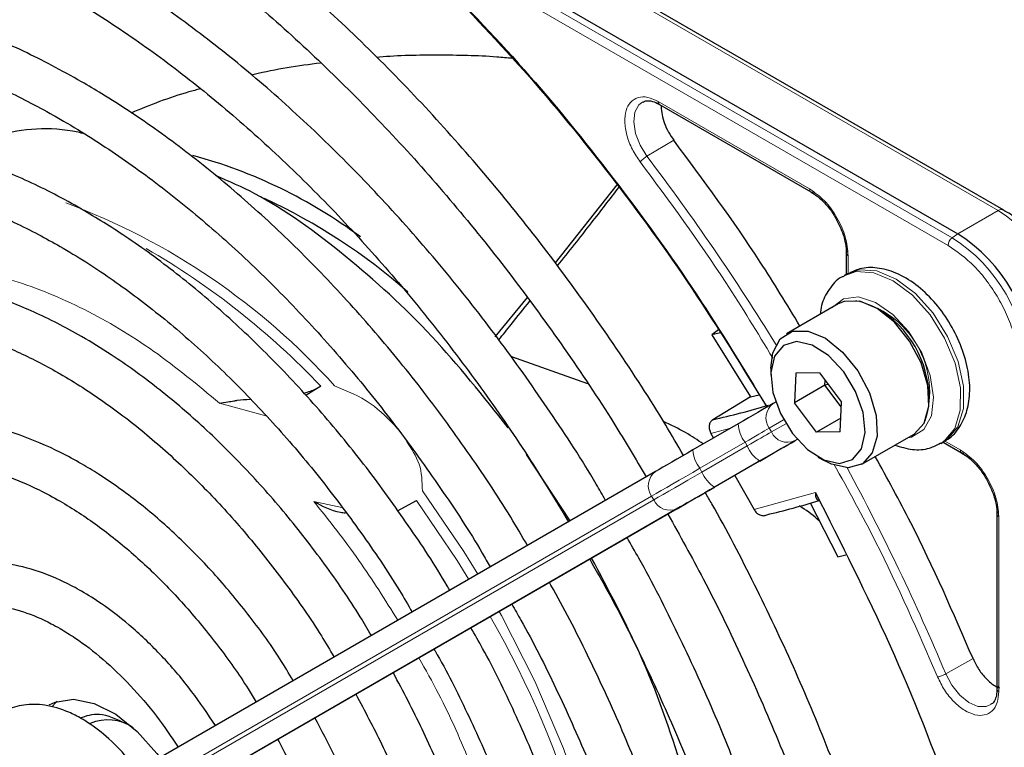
# Paper-space layout 'Blatt2' of a CAD drawing. Header units: millimetres. Extents: x 5 to 418, y 2 to 292.
# Tile 62 of 104: x 109.97 to 117.6, y 218.97 to 224.61. Entities that reach past the tile are written whole.
import ezdxf

# ---------------------------------------------------------------- set-up
doc = ezdxf.new("R2010")
doc.units = ezdxf.units.MM

psp = doc.layouts.new('Blatt2')

# ---------------------------------------------------------------- linework, layer by layer
at = {"color": 7, "linetype": 'Continuous', "lineweight": 18}
for p, q in [((117.1957, 222.9174), (104.2203, 230.4079)), ((117.1634, 222.8581), (104.188, 230.3486)), ((113.3633, 225.5459), (117.5523, 223.1276)), ((114.917, 223.9734), (116.0909, 223.2956)), ((115.0386, 223.6722), (114.8306, 223.5485)), ((117.5523, 223.1276), (117.2389, 222.9467)), ((117.2389, 222.9467), (117.1957, 222.9174)), ((116.3897, 222.7782), (116.3897, 222.6369)), ((111.8805, 221.5387), (111.5205, 221.6362)), ((115.7781, 221.442), (115.8893, 221.5062)), ((115.906, 221.4773), (115.7948, 221.4131)), ((115.4791, 221.4425), (115.3268, 221.4015)), ((115.7948, 221.4131), (115.7781, 221.442)), ((115.2406, 221.1316), (115.5912, 221.3341)), ((115.6079, 221.3052), (115.2573, 221.1028)), ((115.5912, 221.3341), (115.6079, 221.3052)), ((115.9758, 221.3444), (115.9947, 221.3553)), ((117.1356, 221.3452), (117.2576, 221.2748)), ((115.3542, 220.9855), (115.7048, 221.188)), ((115.2573, 221.1028), (115.2406, 221.1316)), ((115.6609, 220.812), (116.1353, 220.9443)), ((110.8703, 218.6079), (114.8668, 220.9158)), ((114.8835, 220.887), (110.887, 218.5791)), ((112.2517, 220.8748), (112.4678, 220.8291)), ((114.8668, 220.9158), (114.8835, 220.887)), ((111.068, 218.5104), (115.0646, 220.8183)), ((117.5564, 220.7574), (117.5564, 219.4017)), ((117.1454, 219.5393), (117.3565, 219.6575))]:
    psp.add_line(p, q, dxfattribs=at)
at = {"color": 7, "linetype": 'Continuous', "lineweight": 25}
for p, q in [((104.2634, 230.4372), (117.2389, 222.9467)), ((117.594, 223.1318), (113.405, 225.55)), ((114.9272, 223.9505), (116.1015, 223.2726)), ((114.5987, 223.3279), (114.1196, 222.723)), ((116.3751, 222.7989), (116.3751, 222.6335)), ((116.3819, 222.6374), (116.3583, 222.6238)), ((113.9021, 222.4556), (113.6527, 222.1502)), ((116.312, 222.4047), (115.9113, 222.1733)), ((115.3861, 222.2048), (115.3324, 222.1652)), ((115.4007, 222.1815), (115.3324, 222.1652)), ((115.3324, 222.1652), (115.6328, 221.685)), ((114.3732, 221.7849), (113.7774, 221.9971)), ((115.7905, 221.9063), (115.7905, 221.8518)), ((115.9845, 221.8681), (115.974, 221.6388)), ((116.1664, 221.8702), (115.9845, 221.8681)), ((116.1664, 221.8702), (116.3376, 221.6431)), ((112.3048, 221.7676), (112.1878, 221.6949)), ((116.2097, 221.7748), (115.974, 221.6388)), ((116.2097, 221.7748), (116.2113, 221.8106)), ((116.2343, 221.7801), (116.2097, 221.7748)), ((116.336, 221.6073), (116.2097, 221.7748)), ((115.6328, 221.685), (115.341, 221.508)), ((115.6328, 221.685), (115.699, 221.7017)), ((115.828, 221.644), (115.8092, 221.6331)), ((116.1452, 221.4116), (115.974, 221.6388)), ((116.327, 221.4138), (116.3376, 221.6431)), ((115.5382, 221.4766), (115.1876, 221.2742)), ((116.3319, 221.5194), (116.1452, 221.4116)), ((115.3268, 221.4015), (115.3468, 221.3662)), ((116.327, 221.4138), (116.1452, 221.4116)), ((116.4946, 221.1629), (116.8953, 221.3943)), ((117.1082, 221.3248), (117.1318, 221.3384)), ((117.125, 221.3345), (117.2683, 221.2518)), ((114.2358, 220.7246), (113.8986, 221.2388)), ((115.7097, 221.1908), (115.3591, 220.9884)), ((116.1557, 221.2191), (116.2029, 221.1919)), ((114.8979, 221.107), (110.9014, 218.7991)), ((115.5112, 221.0761), (115.6609, 220.812)), ((112.8998, 220.8028), (113.0463, 220.8823)), ((116.0943, 220.8639), (116.3081, 220.4457)), ((115.0881, 220.8319), (111.0916, 218.524)), ((117.5418, 220.7781), (117.5418, 219.4218)), ((116.3081, 220.4457), (116.3701, 220.4623)), ((117.5407, 219.4229), (117.5402, 219.411))]:
    psp.add_line(p, q, dxfattribs=at)
at = {"color": 7, "linetype": 'Continuous', "lineweight": 18, "flags": 128}
for points in [[(114.8306, 223.5485), (114.7777, 223.6339), (114.7424, 223.7255), (114.7284, 223.8141), (114.7372, 223.8905), (114.7679, 223.947), (114.7999, 223.971)], [(117.1062, 221.3236), (117.1332, 221.3412), (117.2149, 221.44), (117.2579, 221.5817), (117.2586, 221.7551), (117.217, 221.9462), (117.1364, 222.1395), (117.0234, 222.3195), (116.887, 222.4717), (116.7382, 222.5838), (116.589, 222.6469), (116.4515, 222.6558), (116.3575, 222.6234)], [(116.3819, 222.6374), (116.475, 222.6694), (116.6126, 222.6605), (116.7618, 222.5974), (116.9105, 222.4853), (117.0469, 222.3331), (117.16, 222.1531), (117.2405, 221.9598), (117.2821, 221.7687), (117.2814, 221.5953), (117.2385, 221.4536), (117.1568, 221.3548), (117.1318, 221.3384)], [(116.2653, 222.3777), (116.353, 222.4452), (116.4689, 222.459), (116.601, 222.4172), (116.7356, 222.3241), (116.8593, 222.1892), (116.9593, 222.0262), (117.0256, 221.8517), (117.0513, 221.6834), (117.0338, 221.5385), (116.975, 221.4317), (116.8808, 221.3739), (116.8486, 221.3673)], [(115.5912, 221.3341), (115.6189, 221.35), (115.6458, 221.3656), (115.6717, 221.3805), (115.6964, 221.3948), (115.7196, 221.4082), (115.741, 221.4206), (115.7606, 221.4319), (115.7781, 221.442)], [(115.7948, 221.4131), (115.7773, 221.403), (115.7577, 221.3917), (115.7362, 221.3793), (115.713, 221.3659), (115.6884, 221.3517), (115.6624, 221.3367), (115.6355, 221.3212), (115.6079, 221.3052)], [(114.8668, 220.9158), (114.9018, 220.936), (114.9409, 220.9586), (114.9839, 220.9834), (115.0303, 221.0102), (115.0796, 221.0387), (115.1315, 221.0686), (115.1853, 221.0997), (115.2406, 221.1316)], [(115.2573, 221.1028), (115.202, 221.0708), (115.1481, 221.0398), (115.0963, 221.0098), (115.0469, 220.9813), (115.0006, 220.9545), (114.9576, 220.9297), (114.9184, 220.9071), (114.8835, 220.887)], [(113.5208, 220.3117), (113.413, 220.486), (113.0915, 220.9571)], [(113.0463, 220.8823), (113.36, 220.4182), (113.4506, 220.2712)], [(114.6167, 216.021), (114.6546, 216.4422), (114.6499, 216.9133), (114.5995, 217.4071), (114.504, 217.9175), (114.3648, 218.4377), (114.1835, 218.9614), (113.9625, 219.4817), (113.7046, 219.9921), (113.6875, 220.0231)], [(117.4955, 219.3012), (117.4591, 219.2857), (117.3949, 219.2874), (117.3243, 219.318), (117.2546, 219.3743), (117.1928, 219.4507), (117.1454, 219.5393)]]:
    psp.add_lwpolyline(points, dxfattribs=at)
at = {"color": 7, "linetype": 'Continuous', "lineweight": 25, "flags": 128}
for points in [[(117.594, 223.1318), (117.594, 223.1318), (117.5952, 223.131)], [(116.8953, 221.3943), (116.9002, 221.3972), (116.9772, 221.4819), (117.0138, 221.6118), (117.0058, 221.7729), (116.9543, 221.9478), (116.8648, 222.1173), (116.747, 222.2633), (116.6137, 222.3698), (116.4792, 222.4254), (116.3583, 222.424), (116.312, 222.4047)], [(115.7905, 221.9063), (115.8057, 222.0256), (115.8632, 222.1344), (115.9576, 222.1927), (116.0785, 222.1941), (116.213, 222.1385), (116.3463, 222.032), (116.4641, 221.886), (116.5536, 221.7164), (116.6051, 221.5416), (116.6131, 221.3805), (116.5765, 221.2506), (116.4995, 221.1659), (116.3904, 221.1356), (116.3904, 221.1356)], [(116.3218, 221.1693), (116.4231, 221.199), (116.4922, 221.2821), (116.5206, 221.4084), (116.5051, 221.5628), (116.4475, 221.7266), (116.3546, 221.8801), (116.2378, 222.0047), (116.1111, 222.0854), (115.9898, 222.1126), (115.8885, 222.0828), (115.8194, 221.9998), (115.791, 221.8734), (115.8065, 221.719), (115.8641, 221.5552), (115.957, 221.4018), (116.0738, 221.2772), (116.2005, 221.1964), (116.3218, 221.1693)], [(115.8092, 221.6331), (115.7838, 221.6185), (115.7554, 221.6021), (115.7243, 221.5841), (115.6907, 221.5647), (115.6549, 221.544), (115.6173, 221.5223), (115.5783, 221.4998), (115.5382, 221.4766)], [(115.7048, 221.188), (115.7449, 221.2111), (115.784, 221.2336), (115.8215, 221.2553), (115.8573, 221.276), (115.891, 221.2954), (115.9221, 221.3134), (115.9505, 221.3298), (115.9758, 221.3444)], [(115.9994, 221.358), (115.9723, 221.3424), (115.942, 221.3249), (115.9087, 221.3056), (115.8727, 221.2849), (115.8345, 221.2628), (115.7943, 221.2396), (115.7526, 221.2155), (115.7097, 221.1908)], [(115.1876, 221.2742), (115.1447, 221.2495), (115.103, 221.2254), (115.0628, 221.2022), (115.0246, 221.1801), (114.9886, 221.1593), (114.9553, 221.1401), (114.925, 221.1226), (114.8979, 221.107)], [(116.3904, 221.1356), (116.2609, 221.1631), (116.2029, 221.1919)], [(115.0646, 220.8183), (115.0917, 220.8339), (115.122, 220.8514), (115.1553, 220.8707), (115.1912, 220.8914), (115.2295, 220.9135), (115.2697, 220.9367), (115.3114, 220.9608), (115.3542, 220.9855)], [(115.3591, 220.9884), (115.319, 220.9652), (115.28, 220.9427), (115.2424, 220.921), (115.2066, 220.9003), (115.173, 220.8809), (115.1419, 220.8629), (115.1135, 220.8465), (115.0881, 220.8319)], [(110.2008, 219.2989), (110.2475, 219.3211), (110.3897, 219.3432), (110.5498, 219.3108), (110.7179, 219.226), (110.8833, 219.0941), (111.0357, 218.9234), (111.06, 218.8906)], [(110.2634, 219.3266), (110.2501, 219.3139), (110.2281, 219.2895)]]:
    psp.add_lwpolyline(points, dxfattribs=at)
at = {"color": 7, "linetype": 'Continuous', "lineweight": 25}
for centre, radius, start, end in [((110.2963, 219.8056), 3.8845, 53.3982, 74.82515), ((109.888, 218.9747), 4.6865, 48.71695, 64.98851), ((116.5488, 221.8678), 1.2807, 2.60548, 57.39452), ((116.2035, 221.6685), 0.8125, 0.47901, 59.5156), ((114.117, 227.0461), 5.6718, 282.46267, 286.9624), ((114.3971, 226.5515), 5.9381, 283.25268, 287.31096), ((110.6555, 218.8324), 0.3507, 55.81024, 112.86683)]:
    psp.add_arc(centre, radius, start, end, dxfattribs=at)
at = {"color": 7, "linetype": 'Continuous', "lineweight": 18}
for centre, radius, start, end in [((100.1702, 212.4262), 18.4021, 31.67468, 37.1862), ((108.4934, 218.2509), 5.2667, 41.9244, 69.58061), ((117.5767, 223.0936), 0.0419, 65.69288, 125.61758), ((116.8622, 222.0488), 1.2807, 2.60548, 57.39452), ((117.241, 222.8543), 0.0777, 125.68924, 177.19888), ((116.51, 221.8455), 1.2725, 2.60548, 57.39452), ((107.9488, 217.6334), 6.0055, 43.50329, 59.99836), ((116.2966, 221.7222), 0.7242, 342.09388, 77.90073), ((115.8912, 221.5217), 0.1383, 126.35124, 215.18509), ((115.7815, 221.486), 0.2435, 182.20319, 218.60373), ((115.9203, 221.4712), 0.1384, 204.8163, 293.64307), ((115.8347, 221.3941), 0.2436, 201.40084, 237.78978), ((115.4309, 221.2836), 0.2435, 182.20319, 218.60373), ((114.9799, 220.9955), 0.1383, 126.35124, 215.18509), ((115.4841, 221.1917), 0.2436, 201.40084, 237.78978), ((100.1822, 212.4038), 18.4029, 22.81394, 28.326), ((115.0091, 220.945), 0.1384, 204.8163, 293.64307), ((107.3075, 216.3456), 7.2829, 1.52989, 29.95859)]:
    psp.add_arc(centre, radius, start, end, dxfattribs=at)
at = {"color": 7, "linetype": 'Continuous', "lineweight": 25}
for points, knots in [([(115.2754, 228.6602), (115.5294, 228.4835), (116.0393, 228.1287), (116.7899, 227.4826), (117.5203, 226.7601), (118.2163, 225.9634), (118.8717, 225.112), (119.2648, 224.5051), (119.4605, 224.2028)], [0, 0, 0, 0, 0.16549, 0.332238, 0.5, 0.66775, 0.834504, 1, 1, 1, 1]), ([(115.1139, 221.2317), (115.0685, 221.3104), (114.905, 221.5937), (114.5965, 222.0642), (114.1916, 222.6393), (113.764, 223.1895), (113.3181, 223.7132), (112.8559, 224.2072), (112.3798, 224.6687), (111.8926, 225.0953), (111.3966, 225.4844), (110.9156, 225.8195), (110.5113, 226.0682), (110.1066, 226.2926), (109.6809, 226.5005), (109.1788, 226.7018), (108.6826, 226.8563), (108.1953, 226.963), (107.7196, 227.021), (107.2585, 227.0301), (106.8149, 226.9899), (106.3908, 226.9021), (105.9916, 226.7627), (105.7049, 226.6334), (105.5607, 226.5367), (105.5322, 226.5175)], [0, 0, 0, 0, 0.0183071, 0.0659033, 0.1135027, 0.1611078, 0.2087214, 0.2563462, 0.3039848, 0.3516394, 0.399312, 0.4470034, 0.4887481, 0.5138814, 0.5616015, 0.6093374, 0.6570607, 0.7047485, 0.7523699, 0.7998884, 0.8472669, 0.8944792, 0.9415221, 0.9884247, 1, 1, 1, 1]), ([(105.6941, 226.2264), (105.7826, 226.2793), (105.9839, 226.3999), (106.3287, 226.5337), (106.7205, 226.6361), (107.1341, 226.6895), (107.5658, 226.6956), (108.0133, 226.6539), (108.4742, 226.565), (108.9459, 226.4293), (109.4258, 226.2476), (109.8737, 226.0385), (110.2466, 225.8356), (110.6197, 225.6117), (111.0306, 225.338), (111.5152, 224.9725), (111.9935, 224.5688), (112.4626, 224.1292), (112.9199, 223.6561), (113.3626, 223.1521), (113.7884, 222.6203), (114.1937, 222.0631), (114.5417, 221.5443), (114.7429, 221.2049), (114.8256, 221.0652)], [0, 0, 0, 0, 0.03829, 0.087164, 0.135963, 0.1846, 0.233039, 0.281292, 0.329395, 0.377392, 0.425324, 0.47322, 0.50993, 0.535066, 0.582938, 0.63083, 0.678736, 0.726658, 0.774594, 0.822544, 0.870506, 0.918477, 0.966454, 1, 1, 1, 1]), ([(114.5105, 220.8832), (114.4865, 220.9252), (114.3532, 221.159), (114.0848, 221.5684), (113.707, 222.1064), (113.306, 222.6192), (112.8871, 223.1052), (112.4521, 223.561), (112.0039, 223.9837), (111.5451, 224.3707), (111.0786, 224.7195), (110.7131, 224.9586), (110.4211, 225.1315), (110.1288, 225.2931), (109.7304, 225.4852), (109.2609, 225.6674), (108.7976, 225.8026), (108.3438, 225.8895), (107.9024, 225.9276), (107.4768, 225.9163), (107.0695, 225.8566), (106.685, 225.7464), (106.3709, 225.6174), (106.1965, 225.5073), (106.1326, 225.4669)], [0, 0, 0, 0, 0.011162, 0.062107, 0.113056, 0.164012, 0.21498, 0.265963, 0.316965, 0.367989, 0.419038, 0.470111, 0.486792, 0.513707, 0.564806, 0.615924, 0.667022, 0.718066, 0.769011, 0.819804, 0.870398, 0.920769, 0.970934, 1, 1, 1, 1]), ([(106.2988, 225.179), (106.3734, 225.2249), (106.5523, 225.3349), (106.8652, 225.4558), (107.2308, 225.5483), (107.6181, 225.5917), (108.0231, 225.5877), (108.4433, 225.5361), (108.876, 225.4375), (109.3186, 225.2924), (109.7603, 225.1052), (110.0841, 224.9384), (110.3363, 224.7951), (110.5967, 224.6384), (110.9791, 224.3811), (111.4298, 224.0354), (111.8738, 223.6519), (112.3081, 223.2329), (112.7296, 222.7813), (113.1358, 222.3001), (113.5233, 221.7921), (113.8896, 221.2652), (114.1131, 220.8991), (114.2239, 220.7177)], [0, 0, 0, 0, 0.03764, 0.090197, 0.142659, 0.194901, 0.246879, 0.298616, 0.350169, 0.401602, 0.452965, 0.501564, 0.51146, 0.538393, 0.589708, 0.641048, 0.692406, 0.743784, 0.795182, 0.846597, 0.898026, 0.949466, 1, 1, 1, 1]), ([(113.1523, 224.9933), (113.3968, 224.7406), (113.8872, 224.2338), (114.577, 223.3843), (115.2089, 222.5132), (115.5787, 221.9052), (115.7542, 221.6165)], [0, 0, 0, 0, 0.255028, 0.511552, 0.768077, 1, 1, 1, 1]), ([(113.1692, 224.9653), (113.4079, 224.7188), (113.8851, 224.2259), (114.557, 223.4021), (115.1918, 222.531), (115.5711, 221.9131), (115.7607, 221.6041)], [0, 0, 0, 0, 0.25, 0.5, 0.75, 1, 1, 1, 1]), ([(113.9052, 220.5337), (113.8625, 220.6072), (113.7172, 220.8571), (113.4425, 221.2654), (113.0847, 221.7543), (112.7053, 222.2169), (112.3091, 222.6511), (111.8984, 223.0532), (111.4763, 223.4205), (111.0456, 223.75), (110.7028, 223.9774), (110.4279, 224.141), (110.1526, 224.2927), (109.7836, 224.4677), (109.349, 224.6294), (108.9211, 224.7437), (108.5034, 224.8093), (108.0993, 224.8256), (107.712, 224.7929), (107.3457, 224.7099), (107.017, 224.5899), (106.8239, 224.4754), (106.7353, 224.4229)], [0, 0, 0, 0, 0.022962, 0.078127, 0.133299, 0.188484, 0.243687, 0.298913, 0.354169, 0.409457, 0.46478, 0.484563, 0.513727, 0.569088, 0.624474, 0.679826, 0.735091, 0.790198, 0.845069, 0.899649, 0.953933, 1, 1, 1, 1]), ([(106.9009, 224.1361), (106.9043, 224.1386), (106.9983, 224.2082), (107.2075, 224.3033), (107.5289, 224.4165), (107.8759, 224.4774), (108.2415, 224.4919), (108.6235, 224.4584), (109.0188, 224.3779), (109.4245, 224.2508), (109.8304, 224.0813), (110.1189, 223.9322), (110.3415, 223.8051), (110.5717, 223.6662), (110.9236, 223.4267), (111.3377, 223.1024), (111.7445, 222.7407), (112.1409, 222.3444), (112.5235, 221.9164), (112.89, 221.4606), (113.2347, 220.9786), (113.4778, 220.6124), (113.5972, 220.4034), (113.6176, 220.3676)], [0, 0, 0, 0, 0.002167, 0.059278, 0.116482, 0.173473, 0.23011, 0.286387, 0.342378, 0.39818, 0.453875, 0.506548, 0.513556, 0.542737, 0.59836, 0.654018, 0.709701, 0.765412, 0.821148, 0.876907, 0.932683, 0.988471, 1, 1, 1, 1]), ([(113.7889, 224.3063), (113.7488, 224.3102), (113.5569, 224.3289), (113.2128, 224.3324), (112.9018, 224.3301), (112.7449, 224.3144), (112.7381, 224.3137)], [0, 0, 0, 0, 0.113655, 0.543676, 0.980132, 1, 1, 1, 1]), ([(112.3037, 224.2707), (112.1303, 224.2478), (111.9494, 224.2239), (111.7751, 224.1774), (111.7678, 224.1754)], [0, 0, 0, 0, 0.958238, 1, 1, 1, 1]), ([(111.3739, 224.0711), (111.3434, 224.0633), (111.1583, 224.0158), (110.9811, 223.9437), (110.8332, 223.8836)], [0, 0, 0, 0, 0.165147, 1, 1, 1, 1]), ([(114.8016, 223.968), (114.8072, 223.9716), (114.824, 223.9825), (114.8677, 223.9774), (114.9155, 223.9599), (114.9422, 223.9403), (114.9495, 223.9349)], [0, 0, 0, 0, 0.1904351, 0.5693845, 0.8812771, 1, 1, 1, 1]), ([(114.917, 223.9734), (114.9175, 223.9686), (114.9186, 223.9591), (114.9233, 223.9516), (114.9272, 223.9507), (114.9274, 223.9507)], [0, 0, 0, 0, 0.483449, 0.966898, 1, 1, 1, 1]), ([(110.4745, 223.7229), (110.4579, 223.7268), (110.217, 223.7831), (109.8587, 223.7491), (109.5657, 223.6262), (109.4496, 223.5775)], [0, 0, 0, 0, 0.042705, 0.620674, 1, 1, 1, 1]), ([(113.3032, 220.186), (113.2965, 220.1979), (113.1983, 220.3715), (112.9839, 220.6921), (112.6615, 221.1411), (112.3159, 221.5634), (111.9537, 221.9574), (111.5772, 222.319), (111.1896, 222.6451), (110.8135, 222.9188), (110.4964, 223.1168), (110.1785, 223.2911), (109.8412, 223.4475), (109.4446, 223.5868), (109.0553, 223.6782), (108.6771, 223.7204), (108.314, 223.7126), (107.9689, 223.6566), (107.6494, 223.5471), (107.4389, 223.4521), (107.3442, 223.3818), (107.3387, 223.3778)], [0, 0, 0, 0, 0.00443, 0.06507, 0.12572, 0.186386, 0.247079, 0.307807, 0.368579, 0.4294, 0.481428, 0.513518, 0.574424, 0.635361, 0.696237, 0.756959, 0.817409, 0.877475, 0.937108, 0.996372, 1, 1, 1, 1]), ([(116.0156, 222.2335), (115.9149, 222.3999), (115.6124, 222.8995), (115.2681, 223.3631), (115.0386, 223.6722)], [0, 0, 0, 0, 0.333109, 1, 1, 1, 1]), ([(107.4949, 223.0809), (107.5723, 223.1279), (107.7363, 223.2275), (108.0181, 223.3233), (108.3305, 223.3795), (108.6629, 223.3869), (109.011, 223.3471), (109.3717, 223.2603), (109.7417, 223.1276), (110.0483, 222.9828), (110.2962, 222.8458), (110.5444, 222.6953), (110.8627, 222.4753), (111.2367, 222.1745), (111.6028, 221.837), (111.9573, 221.4658), (112.2974, 221.0648), (112.6175, 220.6363), (112.857, 220.2856), (112.9801, 220.0737), (113.0124, 220.0181)], [0, 0, 0, 0, 0.0565638, 0.1197839, 0.1827243, 0.2451354, 0.307015, 0.3684987, 0.4297428, 0.4908704, 0.5179219, 0.5499368, 0.6110039, 0.6721201, 0.7332741, 0.7944678, 0.8556973, 0.9169558, 0.9782346, 1, 1, 1, 1]), ([(113.757, 221.4456), (113.5637, 221.6888), (113.168, 222.1867), (112.4979, 222.7913), (111.9274, 223.2097), (111.5944, 223.354), (111.4941, 223.3974)], [0, 0, 0, 0, 0.28205, 0.577364, 0.872678, 1, 1, 1, 1]), ([(114.1382, 222.6991), (114.2264, 222.8099), (114.3863, 223.0106), (114.5431, 223.2158), (114.6134, 223.3076)], [0, 0, 0, 0, 0.552192, 1, 1, 1, 1]), ([(116.1014, 223.2729), (116.1046, 223.2716), (116.1113, 223.2688), (116.12, 223.2724), (116.1245, 223.2742)], [0, 0, 0, 0, 0.482293, 1, 1, 1, 1]), ([(116.1041, 223.2705), (116.1209, 223.2598), (116.1554, 223.2378), (116.2113, 223.1845), (116.2588, 223.1263), (116.2851, 223.0831), (116.2943, 223.068)], [0, 0, 0, 0, 0.2443032, 0.5008541, 0.825035, 1, 1, 1, 1]), ([(116.2943, 223.068), (116.3156, 223.0257), (116.3452, 222.9669), (116.3672, 222.8822), (116.3761, 222.8296), (116.374, 222.7994), (116.3734, 222.7906)], [0, 0, 0, 0, 0.440805, 0.613959, 0.88685, 1, 1, 1, 1]), ([(117.9995, 222.7053), (117.9617, 222.765), (117.9086, 222.8485), (117.8163, 222.9549), (117.7344, 223.0337), (117.6552, 223.0969), (117.6074, 223.1221), (117.5938, 223.1292)], [0, 0, 0, 0, 0.335683, 0.470249, 0.69001, 0.912206, 1, 1, 1, 1]), ([(116.3753, 222.7986), (116.3757, 222.802), (116.3767, 222.8092), (116.3841, 222.8149), (116.3879, 222.8179)], [0, 0, 0, 0, 0.4823319, 1, 1, 1, 1]), ([(117.1246, 221.3401), (117.1369, 221.3453), (117.1906, 221.368), (117.2589, 221.4517), (117.317, 221.5786), (117.3373, 221.7322), (117.3203, 221.9057), (117.2644, 222.0898), (117.1738, 222.2687), (117.055, 222.4293), (116.9147, 222.5607), (116.7653, 222.6496), (116.6181, 222.6892), (116.4876, 222.6873), (116.4177, 222.6515), (116.3876, 222.636)], [0, 0, 0, 0, 0.02257, 0.09937, 0.175416, 0.256033, 0.34213, 0.430161, 0.518, 0.60602, 0.694909, 0.785589, 0.866804, 0.942565, 1, 1, 1, 1]), ([(112.6966, 219.8358), (112.6684, 219.8842), (112.5567, 220.076), (112.3354, 220.3931), (112.0364, 220.7813), (111.7169, 221.1408), (111.3828, 221.4693), (111.0369, 221.7626), (110.7251, 221.987), (110.4665, 222.1466), (110.2071, 222.2879), (109.9049, 222.4238), (109.5502, 222.5381), (109.2034, 222.6038), (108.8694, 222.6193), (108.5517, 222.5857), (108.258, 222.4987), (108.0547, 222.4113), (107.9595, 222.3401), (107.9444, 222.3288)], [0, 0, 0, 0, 0.0230085, 0.0911747, 0.1593605, 0.2275823, 0.2958564, 0.3641979, 0.4326184, 0.4766696, 0.5127946, 0.5813406, 0.6499244, 0.7183829, 0.7865352, 0.8541713, 0.9211471, 0.9875039, 1, 1, 1, 1]), ([(116.3588, 222.6202), (116.3518, 222.6174), (116.3029, 222.5977), (116.2385, 222.5181), (116.1837, 222.419), (116.1751, 222.3475), (116.1723, 222.324)], [0, 0, 0, 0, 0.063237, 0.442918, 0.817077, 1, 1, 1, 1]), ([(113.6839, 222.1269), (113.7161, 222.1667), (113.7964, 222.2658), (113.8756, 222.3666), (113.923, 222.4269)], [0, 0, 0, 0, 0.4012548, 1, 1, 1, 1]), ([(108.1122, 222.0382), (108.1362, 222.0561), (108.2318, 222.1271), (108.4258, 222.2054), (108.6923, 222.2709), (108.9818, 222.2858), (109.2874, 222.2539), (109.6058, 222.1751), (109.9273, 222.0529), (110.1559, 221.9377), (110.3317, 221.8374), (110.5138, 221.7263), (110.7947, 221.5282), (111.1238, 221.2539), (111.4441, 220.9436), (111.7519, 220.6015), (112.0416, 220.2303), (112.2617, 219.9175), (112.3753, 219.7242), (112.4078, 219.669)], [0, 0, 0, 0, 0.024223, 0.096158, 0.168125, 0.23931, 0.309579, 0.379167, 0.448369, 0.51365, 0.521388, 0.557507, 0.626475, 0.695519, 0.764626, 0.833794, 0.903015, 0.972274, 1, 1, 1, 1]), ([(112.1709, 221.7133), (112.1894, 221.7184), (112.2396, 221.7323), (112.2796, 221.7539), (112.3048, 221.7676)], [0, 0, 0, 0, 0.367784, 1, 1, 1, 1]), ([(111.5205, 221.6362), (111.5417, 221.6394), (111.5764, 221.6447), (111.6246, 221.653), (111.6793, 221.6625), (111.7241, 221.6645), (111.7589, 221.666)], [0, 0, 0, 0, 0.317216, 0.519419, 0.625818, 1, 1, 1, 1]), ([(112.0916, 219.4864), (112.0578, 219.5429), (111.9505, 219.7223), (111.7433, 220.0042), (111.4757, 220.3262), (111.1898, 220.6173), (110.8917, 220.8742), (110.6437, 221.0506), (110.4421, 221.1732), (110.2394, 221.2825), (109.9768, 221.395), (109.6693, 221.4807), (109.3712, 221.5162), (109.0872, 221.5018), (108.8262, 221.433), (108.6456, 221.3574), (108.5628, 221.2924), (108.549, 221.2816)], [0, 0, 0, 0, 0.036587, 0.116038, 0.195537, 0.275119, 0.35482, 0.434666, 0.468635, 0.510846, 0.590905, 0.671004, 0.750783, 0.82983, 0.907773, 0.984584, 1, 1, 1, 1]), ([(115.267, 221.3201), (115.2225, 221.3503), (115.127, 221.4151), (115.0173, 221.4669), (114.9587, 221.4946)], [0, 0, 0, 0, 0.46584, 1, 1, 1, 1]), ([(115.341, 221.508), (115.3342, 221.5024), (115.3205, 221.4912), (115.3114, 221.4631), (115.3125, 221.4313), (115.322, 221.4114), (115.3268, 221.4015)], [0, 0, 0, 0, 0.243701, 0.495029, 0.749466, 1, 1, 1, 1]), ([(116.7513, 221.3112), (116.7963, 221.2974), (116.8859, 221.27), (117.0103, 221.277), (117.0765, 221.3129), (117.1036, 221.3277)], [0, 0, 0, 0, 0.372875, 0.742584, 1, 1, 1, 1]), ([(117.2681, 221.2521), (117.2713, 221.2508), (117.278, 221.248), (117.2867, 221.2515), (117.2912, 221.2533)], [0, 0, 0, 0, 0.4822917, 1, 1, 1, 1]), ([(117.2708, 221.2497), (117.2876, 221.239), (117.3221, 221.217), (117.378, 221.1637), (117.4256, 221.1054), (117.4518, 221.0623), (117.461, 221.0472)], [0, 0, 0, 0, 0.244302, 0.500853, 0.825035, 1, 1, 1, 1]), ([(108.7161, 220.9921), (108.7645, 221.0245), (108.8748, 221.0982), (109.0771, 221.1595), (109.3155, 221.1838), (109.5729, 221.159), (109.8429, 221.088), (110.0828, 220.9877), (110.2804, 220.8821), (110.4785, 220.7602), (110.7162, 220.5874), (110.9934, 220.3438), (111.261, 220.0661), (111.5119, 219.7573), (111.6942, 219.5061), (111.7833, 219.3543), (111.8035, 219.32)], [0, 0, 0, 0, 0.067057, 0.152849, 0.237698, 0.32069, 0.402293, 0.483198, 0.53004, 0.572174, 0.652767, 0.733498, 0.814345, 0.895301, 0.976338, 1, 1, 1, 1]), ([(117.3565, 219.6575), (117.2035, 220.0109), (116.9741, 220.5409), (116.6927, 221.0527), (116.5989, 221.2232)], [0, 0, 0, 0, 0.666792, 1, 1, 1, 1]), ([(117.461, 221.0472), (117.4823, 221.0049), (117.512, 220.9461), (117.534, 220.8614), (117.5429, 220.8088), (117.5408, 220.7786), (117.5401, 220.7698)], [0, 0, 0, 0, 0.440805, 0.61396, 0.88685, 1, 1, 1, 1]), ([(115.0651, 209.9954), (115.1789, 210.0618), (115.4126, 210.1983), (115.7318, 210.4608), (116.0288, 210.7671), (116.2938, 211.1156), (116.5262, 211.5036), (116.7245, 211.9295), (116.8876, 212.3908), (117.0145, 212.885), (117.1043, 213.4094), (117.1566, 213.9608), (117.1711, 214.5362), (117.1479, 215.1321), (117.0871, 215.7454), (116.9892, 216.3725), (116.8547, 217.01), (116.6845, 217.6544), (116.4796, 218.3023), (116.241, 218.95), (115.9708, 219.5945), (115.6673, 220.2303), (115.4364, 220.6812), (115.2994, 220.9144), (115.2821, 220.9439)], [0, 0, 0, 0, 0.044421, 0.091203, 0.138022, 0.18495, 0.232029, 0.279269, 0.326654, 0.374154, 0.421733, 0.469362, 0.517014, 0.564673, 0.612324, 0.659964, 0.70759, 0.755203, 0.802802, 0.85039, 0.897968, 0.945541, 0.993109, 1, 1, 1, 1]), ([(116.1353, 220.9443), (116.1351, 220.9343), (116.1347, 220.9175), (116.1412, 220.8989), (116.1498, 220.8872), (116.1591, 220.8847), (116.1634, 220.8836)], [0, 0, 0, 0, 0.336126, 0.560864, 0.79606, 1, 1, 1, 1]), ([(116.1353, 220.9443), (116.3346, 220.5502), (116.7335, 219.7614), (117.2153, 218.545), (117.4484, 217.7384), (117.5648, 217.3353)], [0, 0, 0, 0, 0.333212, 0.666777, 1, 1, 1, 1]), ([(112.2517, 220.8748), (112.3157, 220.8399), (112.3901, 220.7994), (112.483, 220.7882), (112.4959, 220.7866)], [0, 0, 0, 0, 0.8612494, 1, 1, 1, 1]), ([(114.9931, 220.777), (115.0859, 220.6102), (115.2915, 220.2405), (115.5766, 219.6533), (115.8527, 219.0228), (116.0964, 218.3878), (116.3074, 217.7524), (116.4843, 217.1203), (116.6261, 216.4951), (116.7322, 215.8804), (116.8019, 215.2799), (116.8349, 214.6971), (116.8313, 214.1352), (116.7912, 213.5975), (116.7149, 213.0871), (116.603, 212.6068), (116.4565, 212.1592), (116.2761, 211.7468), (116.063, 211.3713), (115.818, 211.0353), (115.5431, 210.7383), (115.2355, 210.4892), (115.0194, 210.3382), (114.8993, 210.2833), (114.8989, 210.2831)], [0, 0, 0, 0, 0.03944, 0.087421, 0.135397, 0.183365, 0.231322, 0.279265, 0.327192, 0.375101, 0.42299, 0.470859, 0.51871, 0.566548, 0.614381, 0.66222, 0.710086, 0.75801, 0.806031, 0.854197, 0.902549, 0.951109, 0.999856, 1, 1, 1, 1]), ([(115.6609, 220.812), (115.6669, 220.803), (115.679, 220.7848), (115.7054, 220.7682), (115.7337, 220.7621), (115.7503, 220.7684), (115.7584, 220.7716)], [0, 0, 0, 0, 0.2504937, 0.503104, 0.7541152, 1, 1, 1, 1]), ([(116.165, 220.7256), (116.123, 220.7608), (116.0756, 220.8004), (116.018, 220.837), (116.0116, 220.8411)], [0, 0, 0, 0, 0.887552, 1, 1, 1, 1]), ([(117.542, 220.7778), (117.5425, 220.7812), (117.5434, 220.7883), (117.5508, 220.7941), (117.5546, 220.7971)], [0, 0, 0, 0, 0.4823352, 1, 1, 1, 1]), ([(114.4582, 211.0464), (114.5083, 211.0717), (114.6746, 211.1555), (114.9292, 211.3463), (115.22, 211.6151), (115.4783, 211.9285), (115.7047, 212.2814), (115.8972, 212.6726), (116.0547, 213.0998), (116.176, 213.5601), (116.2602, 214.0508), (116.3069, 214.5683), (116.3156, 215.1095), (116.2866, 215.6706), (116.2199, 216.2481), (116.1163, 216.8383), (115.9764, 217.4375), (115.8012, 218.0421), (115.5917, 218.648), (115.3499, 219.2519), (115.0748, 219.8487), (114.8493, 220.2976), (114.7076, 220.5414), (114.6768, 220.5943)], [0, 0, 0, 0, 0.021532, 0.071525, 0.121522, 0.171619, 0.221893, 0.272376, 0.323056, 0.373894, 0.424842, 0.475857, 0.526904, 0.577958, 0.629001, 0.680028, 0.731037, 0.782028, 0.833004, 0.883966, 0.934919, 0.985865, 1, 1, 1, 1]), ([(111.4888, 219.1383), (111.4289, 219.2282), (111.3048, 219.4144), (111.089, 219.6672), (110.854, 219.8965), (110.6391, 220.0637), (110.4592, 220.1774), (110.2775, 220.2737), (110.0611, 220.3584), (109.8094, 220.4086), (109.568, 220.4081), (109.35, 220.3499), (109.2099, 220.2894), (109.154, 220.2386), (109.1521, 220.2369)], [0, 0, 0, 0, 0.092887, 0.192207, 0.291736, 0.391577, 0.45219, 0.505207, 0.605665, 0.706091, 0.805336, 0.902282, 0.996729, 1, 1, 1, 1]), ([(114.3875, 220.4273), (114.4416, 220.3325), (114.6028, 220.0496), (114.8418, 219.5646), (115.1036, 218.9779), (115.3326, 218.386), (115.5292, 217.7939), (115.6915, 217.2051), (115.8188, 216.6238), (115.9101, 216.0538), (115.9651, 215.499), (115.9834, 214.963), (115.9652, 214.4494), (115.9108, 213.9617), (115.8206, 213.5029), (115.6955, 213.0759), (115.5366, 212.6834), (115.3448, 212.3277), (115.1214, 212.0103), (114.8669, 211.7343), (114.5929, 211.503), (114.3907, 211.387), (114.2937, 211.3314)], [0, 0, 0, 0, 0.025939, 0.077388, 0.128831, 0.180264, 0.231682, 0.283082, 0.33446, 0.385814, 0.437141, 0.488442, 0.53972, 0.590985, 0.642248, 0.693533, 0.744876, 0.79633, 0.847959, 0.899827, 0.951972, 1, 1, 1, 1]), ([(115.3764, 217.0552), (115.3632, 217.3336), (115.3369, 217.8904), (115.1217, 218.7931), (114.8173, 219.6563), (114.532, 220.1925), (114.4025, 220.436)], [0, 0, 0, 0, 0.2609888, 0.5219776, 0.7829664, 1, 1, 1, 1]), ([(113.8553, 212.0908), (113.8748, 212.0998), (114.0041, 212.1595), (114.2183, 212.3146), (114.4931, 212.5564), (114.7348, 212.8444), (114.9447, 213.1713), (115.1205, 213.5365), (115.2612, 213.9373), (115.3653, 214.3708), (115.4322, 214.8336), (115.4613, 215.3222), (115.4523, 215.8326), (115.4056, 216.3612), (115.3215, 216.9037), (115.2009, 217.4563), (115.0446, 218.015), (114.8538, 218.5755), (114.6309, 219.1343), (114.3737, 219.6851), (114.1866, 220.0572), (114.0787, 220.2397), (114.0746, 220.2466)], [0, 0, 0, 0, 0.009591, 0.063576, 0.117535, 0.171598, 0.225887, 0.280456, 0.33529, 0.390334, 0.445519, 0.500781, 0.556076, 0.611368, 0.666641, 0.72189, 0.777116, 0.832319, 0.887503, 0.942675, 0.997838, 1, 1, 1, 1]), ([(109.321, 219.9443), (109.3585, 219.9718), (109.4416, 220.0325), (109.5999, 220.0736), (109.7906, 220.0749), (109.9986, 220.0275), (110.1667, 219.9562), (110.3007, 219.8827), (110.4352, 219.7987), (110.6203, 219.6572), (110.8336, 219.4517), (111.0311, 219.2226), (111.1451, 219.0528), (111.1997, 218.9714)], [0, 0, 0, 0, 0.092171, 0.203986, 0.312856, 0.416801, 0.518423, 0.550423, 0.602981, 0.703863, 0.805078, 0.906578, 1, 1, 1, 1]), ([(113.7841, 220.0788), (113.8078, 220.0381), (113.9318, 219.825), (114.1297, 219.4259), (114.3738, 218.8861), (114.5845, 218.3406), (114.7628, 217.7952), (114.9068, 217.2537), (115.0156, 216.7207), (115.0883, 216.2003), (115.1246, 215.6966), (115.1243, 215.2137), (115.0878, 214.7552), (115.0155, 214.3247), (114.9083, 213.9254), (114.7672, 213.5602), (114.5935, 213.2317), (114.3886, 212.9412), (114.1523, 212.6927), (113.9193, 212.5032), (113.7541, 212.4163), (113.6875, 212.3813)], [0, 0, 0, 0, 0.013176, 0.06897, 0.124756, 0.180528, 0.23628, 0.292006, 0.347701, 0.40336, 0.458983, 0.51457, 0.57013, 0.625681, 0.681245, 0.736873, 0.792637, 0.848632, 0.904957, 0.961672, 1, 1, 1, 1]), ([(113.2386, 213.133), (113.2691, 213.1469), (113.4003, 213.2069), (113.6061, 213.3596), (113.8518, 213.5892), (114.0642, 213.8635), (114.2441, 214.176), (114.3894, 214.5258), (114.4986, 214.9095), (114.5708, 215.324), (114.6051, 215.7652), (114.6013, 216.2289), (114.5596, 216.711), (114.4804, 217.2068), (114.3647, 217.7121), (114.2135, 218.2223), (114.0288, 218.7333), (113.8098, 219.2394), (113.6218, 219.6288), (113.4984, 219.8431), (113.4678, 219.8962)], [0, 0, 0, 0, 0.017844, 0.076802, 0.135731, 0.194832, 0.254276, 0.314119, 0.374313, 0.43476, 0.495355, 0.556016, 0.616682, 0.677323, 0.737932, 0.798505, 0.859049, 0.91957, 0.980074, 1, 1, 1, 1]), ([(113.1817, 219.731), (113.1845, 219.7262), (113.2792, 219.5658), (113.4415, 219.2364), (113.6636, 218.7473), (113.8513, 218.2523), (114.0066, 217.7583), (114.1273, 217.2695), (114.2125, 216.7909), (114.2615, 216.327), (114.2741, 215.8822), (114.2505, 215.461), (114.1912, 215.0672), (114.0972, 214.7044), (113.9697, 214.3758), (113.8099, 214.0841), (113.6199, 213.8302), (113.398, 213.6206), (113.2183, 213.4862), (113.1048, 213.4364), (113.0837, 213.4271)], [0, 0, 0, 0, 0.001862, 0.063322, 0.124771, 0.186199, 0.247596, 0.308954, 0.370262, 0.431517, 0.492716, 0.553869, 0.614997, 0.676134, 0.737349, 0.798757, 0.860516, 0.922786, 0.985643, 1, 1, 1, 1]), ([(117.3565, 219.6575), (117.3705, 219.6286), (117.3986, 219.5708), (117.4593, 219.498), (117.5157, 219.4491), (117.5493, 219.4364), (117.5605, 219.4321)], [0, 0, 0, 0, 0.285714, 0.571429, 0.857143, 1, 1, 1, 1]), ([(112.6464, 214.1847), (112.7164, 214.2222), (112.8739, 214.3067), (113.0861, 214.4918), (113.2851, 214.7266), (113.4505, 215.002), (113.5816, 215.3139), (113.6766, 215.6598), (113.7343, 216.0359), (113.7538, 216.4377), (113.735, 216.8604), (113.6784, 217.2989), (113.5847, 217.7482), (113.4553, 218.2035), (113.2911, 218.6594), (113.0971, 219.111), (112.9429, 219.4032), (112.8662, 219.5488)], [0, 0, 0, 0, 0.052821, 0.1188, 0.184872, 0.251387, 0.318507, 0.386188, 0.454269, 0.522572, 0.59096, 0.659334, 0.727662, 0.795937, 0.864164, 0.932353, 1, 1, 1, 1]), ([(117.5402, 219.411), (117.5401, 219.4019), (117.5397, 219.3739), (117.5271, 219.3385), (117.5122, 219.3114), (117.4981, 219.3055), (117.4938, 219.3037)], [0, 0, 0, 0, 0.158696, 0.485398, 0.839612, 1, 1, 1, 1]), ([(117.542, 219.4221), (117.5425, 219.4255), (117.5434, 219.4326), (117.5508, 219.4384), (117.5546, 219.4414)], [0, 0, 0, 0, 0.482341, 1, 1, 1, 1]), ([(112.5765, 219.3814), (112.6445, 219.2536), (112.7878, 218.9845), (112.9707, 218.5622), (113.1304, 218.1243), (113.2559, 217.6883), (113.3466, 217.2602), (113.4014, 216.8451), (113.4201, 216.4482), (113.4027, 216.0745), (113.3499, 215.7285), (113.2631, 215.4141), (113.1435, 215.1349), (112.9933, 214.8926), (112.8123, 214.6919), (112.6407, 214.5511), (112.5198, 214.495), (112.4783, 214.4758)], [0, 0, 0, 0, 0.062716, 0.131985, 0.201217, 0.270395, 0.339502, 0.408524, 0.477455, 0.546301, 0.6151, 0.683907, 0.752849, 0.822147, 0.892103, 0.962991, 1, 1, 1, 1]), ([(110.8861, 218.7747), (110.8591, 218.8138), (110.7869, 218.9185), (110.6475, 219.0568), (110.5262, 219.1484), (110.4288, 219.2065), (110.3257, 219.2586), (110.1749, 219.3032), (110.0058, 219.3062), (109.8563, 219.2598), (109.7547, 219.199), (109.7172, 219.1457), (109.7109, 219.1368)], [0, 0, 0, 0, 0.083974, 0.225198, 0.360064, 0.380087, 0.456845, 0.601586, 0.726502, 0.846648, 0.97412, 1, 1, 1, 1]), ([(110.4409, 219.1981), (110.4887, 219.2148), (110.5915, 219.2507), (110.7232, 219.1894), (110.7936, 219.1566)], [0, 0, 0, 0, 0.465358, 1, 1, 1, 1]), ([(112.0437, 215.2285), (112.1178, 215.2701), (112.2673, 215.3541), (112.4566, 215.5365), (112.6166, 215.7566), (112.7421, 216.0149), (112.8321, 216.3077), (112.8847, 216.6313), (112.8991, 216.9808), (112.875, 217.3503), (112.8128, 217.7339), (112.7142, 218.1256), (112.5797, 218.5193), (112.4289, 218.8799), (112.3104, 219.1022), (112.2592, 219.1982)], [0, 0, 0, 0, 0.074703, 0.150786, 0.227145, 0.304382, 0.382663, 0.461772, 0.541356, 0.621117, 0.700848, 0.780495, 0.860053, 0.939541, 1, 1, 1, 1]), ([(111.9716, 219.0321), (112.0276, 218.9244), (112.1464, 218.6961), (112.2921, 218.3368), (112.4134, 217.9647), (112.4996, 217.5983), (112.5505, 217.2443), (112.5655, 216.9089), (112.5449, 216.5978), (112.49, 216.3161), (112.4024, 216.0686), (112.285, 215.8573), (112.1376, 215.6874), (112.0006, 215.5748), (111.9034, 215.5352), (111.8736, 215.5231)], [0, 0, 0, 0, 0.072313, 0.153367, 0.234338, 0.315187, 0.395882, 0.476402, 0.556758, 0.637035, 0.717364, 0.798096, 0.879833, 0.963283, 1, 1, 1, 1])]:
    psp.add_open_spline(points, degree=3, knots=knots, dxfattribs=at)
at = {"color": 7, "linetype": 'Continuous', "lineweight": 18}
for points, knots in [([(114.7781, 223.5058), (114.7568, 223.5372), (114.7131, 223.6017), (114.6716, 223.7118), (114.6551, 223.8169), (114.6658, 223.9059), (114.7012, 223.9723), (114.7597, 224.0087), (114.8349, 224.0121), (114.8901, 223.986), (114.917, 223.9734)], [0, 0, 0, 0, 0.121713, 0.25, 0.378287, 0.5, 0.621713, 0.75, 0.878287, 1, 1, 1, 1]), ([(114.7781, 223.5058), (114.781, 223.509), (114.7869, 223.5155), (114.8007, 223.5275), (114.8161, 223.5393), (114.8258, 223.5455), (114.8306, 223.5485)], [0, 0, 0, 0, 0.25, 0.5, 0.75, 1, 1, 1, 1]), ([(115.8057, 221.9847), (115.6866, 222.1818), (115.3681, 222.7094), (115.0053, 223.1991), (114.7781, 223.5058)], [0, 0, 0, 0, 0.373651, 1, 1, 1, 1]), ([(116.0909, 223.2956), (116.1301, 223.2679), (116.2084, 223.2123), (116.3071, 223.0755), (116.3762, 222.9216), (116.3852, 222.826), (116.3897, 222.7782)], [0, 0, 0, 0, 0.25, 0.499999, 0.75, 1, 1, 1, 1]), ([(116.0909, 223.2956), (116.0915, 223.2909), (116.0926, 223.2814), (116.0973, 223.2739), (116.1012, 223.273), (116.1014, 223.2729)], [0, 0, 0, 0, 0.4834638, 0.9669275, 1, 1, 1, 1]), ([(117.7137, 221.905), (117.7063, 221.9892), (117.695, 222.1187), (117.6264, 222.3062), (117.5554, 222.449), (117.4672, 222.5819), (117.3391, 222.7351), (117.2326, 222.8096), (117.1634, 222.8581)], [0, 0, 0, 0, 0.239457, 0.368361, 0.5, 0.631639, 0.760543, 1, 1, 1, 1]), ([(116.3897, 222.7782), (116.3859, 222.781), (116.3782, 222.7868), (116.374, 222.7945), (116.3752, 222.7983), (116.3753, 222.7986)], [0, 0, 0, 0, 0.483498, 0.966996, 1, 1, 1, 1]), ([(111.5205, 221.6362), (111.352, 221.7761), (111.0079, 222.0617), (110.4682, 222.3805), (109.9199, 222.6061), (109.3877, 222.7075), (108.9467, 222.7043), (108.7127, 222.6172), (108.6236, 222.5841)], [0, 0, 0, 0, 0.167743, 0.34261, 0.52257, 0.70519, 0.887809, 1, 1, 1, 1]), ([(112.8995, 221.438), (112.8333, 221.509), (112.6974, 221.6545), (112.5087, 221.7308), (112.412, 221.7699)], [0, 0, 0, 0, 0.487306, 1, 1, 1, 1]), ([(113.0915, 220.9571), (113.09, 221.0273), (113.0871, 221.1614), (113.0068, 221.2839), (112.9685, 221.3422)], [0, 0, 0, 0, 0.523521, 1, 1, 1, 1]), ([(117.2576, 221.2748), (117.2968, 221.247), (117.3751, 221.1915), (117.4739, 221.0547), (117.543, 220.9008), (117.5519, 220.8052), (117.5564, 220.7574)], [0, 0, 0, 0, 0.25, 0.5, 0.75, 1, 1, 1, 1]), ([(117.2576, 221.2748), (117.2582, 221.2701), (117.2593, 221.2606), (117.264, 221.2531), (117.2679, 221.2522), (117.2681, 221.2521)], [0, 0, 0, 0, 0.483463, 0.966926, 1, 1, 1, 1]), ([(117.0821, 219.5152), (116.9301, 219.8653), (116.6876, 220.4237), (116.3903, 220.9629), (116.2794, 221.164)], [0, 0, 0, 0, 0.626957, 1, 1, 1, 1]), ([(112.9016, 219.9542), (112.8034, 220.1113), (112.6021, 220.4335), (112.3704, 220.7253), (112.2517, 220.8748)], [0, 0, 0, 0, 0.487616, 1, 1, 1, 1]), ([(117.5564, 220.7574), (117.5526, 220.7602), (117.5449, 220.7659), (117.5408, 220.7737), (117.5419, 220.7775), (117.542, 220.7778)], [0, 0, 0, 0, 0.483498, 0.967002, 1, 1, 1, 1]), ([(113.9443, 216.6912), (113.9356, 216.8549), (113.9179, 217.1866), (113.8232, 217.7182), (113.6774, 218.2702), (113.4745, 218.8302), (113.2692, 219.2996), (113.1167, 219.5708), (113.0646, 219.6633)], [0, 0, 0, 0, 0.174789, 0.354085, 0.536518, 0.720561, 0.904604, 1, 1, 1, 1]), ([(117.1454, 219.5393), (117.1403, 219.5366), (117.1302, 219.5313), (117.1122, 219.5238), (117.0949, 219.5179), (117.0864, 219.5161), (117.0821, 219.5152)], [0, 0, 0, 0, 0.25, 0.5, 0.75, 1, 1, 1, 1]), ([(117.5564, 219.4017), (117.554, 219.3721), (117.5489, 219.3113), (117.5085, 219.2478), (117.4476, 219.2153), (117.3725, 219.2178), (117.29, 219.2531), (117.2073, 219.3199), (117.1326, 219.4109), (117.0987, 219.481), (117.0821, 219.5152)], [0, 0, 0, 0, 0.121713, 0.25, 0.378287, 0.5, 0.621713, 0.75, 0.878287, 1, 1, 1, 1]), ([(117.5564, 219.4017), (117.5526, 219.4045), (117.5449, 219.4102), (117.5408, 219.418), (117.5419, 219.4218), (117.542, 219.4221)], [0, 0, 0, 0, 0.483506, 0.967012, 1, 1, 1, 1])]:
    psp.add_open_spline(points, degree=3, knots=knots, dxfattribs=at)
at = {"color": 7, "linetype": 'Continuous', "lineweight": 25}
psp.add_open_spline([(114.9411, 223.9342), (114.9424, 223.9131), (114.9449, 223.8708), (114.9653, 223.8019), (114.996, 223.7335), (115.0244, 223.6927), (115.0386, 223.6722)], degree=3, dxfattribs=at)

doc.saveas('drawing.dxf')
